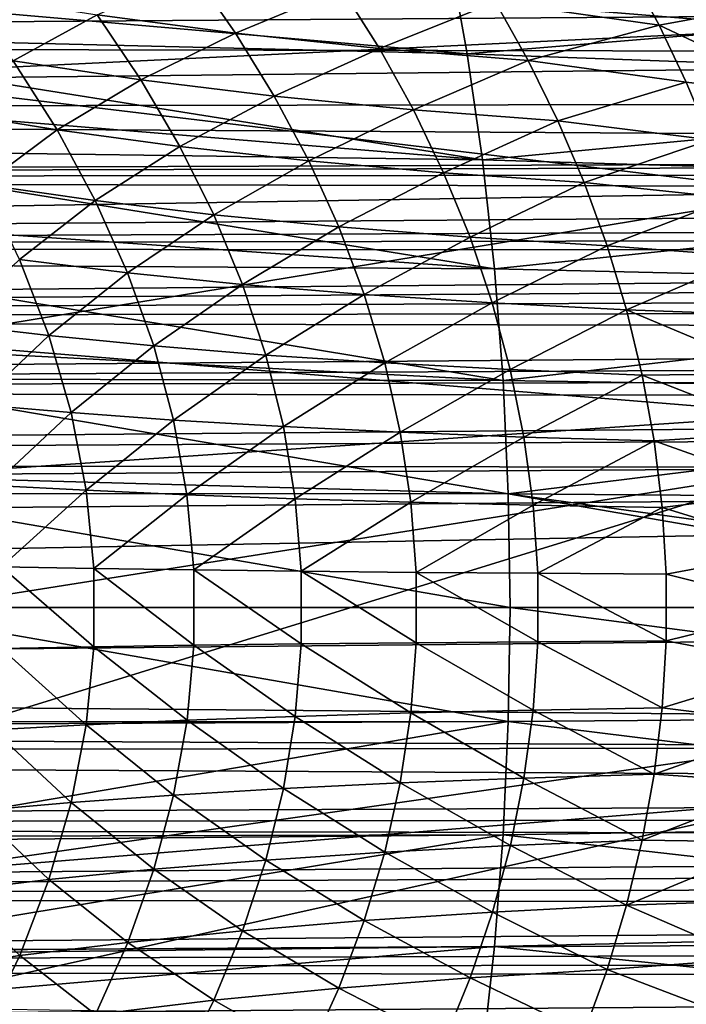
# Model space of a CAD drawing. Header units: metres. Extents: x -27 to 243, y -26 to 26.
# Tile 59 of 88: x 35 to 48, y -8 to 11. Entities that reach past the tile are written whole.
import ezdxf

# ---------------------------------------------------------------- set-up
doc = ezdxf.new("R2010")
doc.units = ezdxf.units.M
doc.layers.add('solid_ASS_SW0001', color=7, linetype='CONTINUOUS')

msp = doc.modelspace()

# ---------------------------------------------------------------- linework, layer by layer
at = {"layer": 'solid_ASS_SW0001'}
for points in [[(50.339352, 10.99447, 64.339859), (50.415245, 13.110498, 64.200081), (30.683735, 12.602313, 54.193901)], [(43.792084, 12.000054, 124.776138), (27.486372, 12.593784, 118.433495), (-23.001406, 10.705154, 99.304367)], [(50.339352, 10.99447, 64.339859), (30.683735, 12.602313, 54.193901), (31.728926, 10.101376, 54.924263)], [(43.835072, 10.516528, 117.786674), (28.64164, 11.848519, 112.200554), (43.485626, 12.45129, 118.700584)], [(43.835072, 10.516528, 117.786674), (43.485626, 12.45129, 118.700584), (59.147858, 11.788536, 124.828331)], [(43.792084, 12.000054, 124.776138), (-23.001406, 10.705154, 99.304367), (60.107841, 11.306737, 131.131454)], [(38.630764, 12.069744, 24.948643), (39.438202, 10.909646, 24.516697), (36.809574, 11.254905, 21.862923)], [(41.457336, 11.752251, 27.499428), (39.438202, 10.909646, 24.516697), (38.630764, 12.069744, 24.948643)], [(44.372997, 11.497735, 29.972048), (46.9063, 12.12303, 32.663387), (47.478939, 11.060295, 32.254456)], [(47.478939, 11.060295, 32.254456), (46.9063, 12.12303, 32.663387), (49.626854, 11.454109, 34.25853)], [(43.835072, 10.516528, 117.786674), (29.234179, 10.871225, 111.928589), (28.64164, 11.848519, 112.200554)], [(43.835072, 10.516528, 117.786674), (59.147858, 11.788536, 124.828331), (59.46307, 9.945594, 124.000053)], [(36.809574, 11.254905, 21.862923), (35.215691, 10.381639, 18.682961), (34.286301, 11.657248, 19.135065)], [(41.457336, 11.752251, 27.499428), (42.168255, 10.620095, 27.090626), (39.438202, 10.909646, 24.516697)], [(44.372997, 11.497735, 29.972048), (42.168255, 10.620095, 27.090626), (41.457336, 11.752251, 27.499428)], [(44.372997, 11.497735, 29.972048), (44.994305, 10.386892, 29.579746), (42.168255, 10.620095, 27.090626)], [(44.372997, 11.497735, 29.972048), (47.478939, 11.060295, 32.254456), (44.994305, 10.386892, 29.579746)], [(47.478939, 11.060295, 32.254456), (49.626854, 11.454109, 34.25853), (50.400921, 9.683798, 33.644485)], [(60.107841, 11.306737, 131.131454), (-23.001406, 10.705154, 99.304367), (76.417572, 10.514408, 137.490814)], [(36.809574, 11.254905, 21.862923), (37.637627, 10.022274, 21.444355), (35.215691, 10.381639, 18.682961)], [(39.438202, 10.909646, 24.516697), (37.637627, 10.022274, 21.444355), (36.809574, 11.254905, 21.862923)], [(44.994305, 10.386892, 29.579746), (47.478939, 11.060295, 32.254456), (47.997078, 9.977768, 31.887215)], [(47.997078, 9.977768, 31.887215), (47.478939, 11.060295, 32.254456), (50.400921, 9.683798, 33.644485)], [(44.125687, 8.504997, 117.029602), (29.876575, 9.675022, 111.633118), (29.234179, 10.871225, 111.928589)], [(44.125687, 8.504997, 117.029602), (29.234179, 10.871225, 111.928589), (43.835072, 10.516528, 117.786674)], [(50.251911, 7.877178, 64.5009), (50.339352, 10.99447, 64.339859), (31.728926, 10.101376, 54.924263)], [(39.438202, 10.909646, 24.516697), (40.171509, 9.71337, 24.125902), (37.637627, 10.022274, 21.444355)], [(42.168255, 10.620095, 27.090626), (40.171509, 9.71337, 24.125902), (39.438202, 10.909646, 24.516697)], [(76.417572, 10.514408, 137.490814), (-23.001406, 10.705154, 99.304367), (-23.545031, 9.443131, 99.240623)], [(76.417572, 10.514408, 137.490814), (-23.545031, 9.443131, 99.240623), (92.721703, 9.623175, 143.851685)], [(42.168255, 10.620095, 27.090626), (42.813217, 9.453536, 26.721693), (40.171509, 9.71337, 24.125902)], [(44.994305, 10.386892, 29.579746), (42.813217, 9.453536, 26.721693), (42.168255, 10.620095, 27.090626)], [(44.125687, 8.504997, 117.029602), (43.835072, 10.516528, 117.786674), (59.46307, 9.945594, 124.000053)], [(35.215691, 10.381639, 18.682961), (36.046398, 9.070704, 18.279118), (33.83897, 9.427744, 15.407628)], [(37.637627, 10.022274, 21.444355), (36.046398, 9.070704, 18.279118), (35.215691, 10.381639, 18.682961)], [(44.994305, 10.386892, 29.579746), (45.557285, 9.243413, 29.226553), (42.813217, 9.453536, 26.721693)], [(44.994305, 10.386892, 29.579746), (47.997078, 9.977768, 31.887215), (45.557285, 9.243413, 29.226553)], [(50.251911, 7.877178, 64.5009), (31.728926, 10.101376, 54.924263), (32.523582, 7.583138, 55.484211)], [(37.637627, 10.022274, 21.444355), (38.37719, 8.755904, 21.071272), (36.046398, 9.070704, 18.279118)], [(40.171509, 9.71337, 24.125902), (38.37719, 8.755904, 21.071272), (37.637627, 10.022274, 21.444355)], [(44.125687, 8.504997, 117.029602), (59.46307, 9.945594, 124.000053), (59.725937, 8.036575, 123.315269)], [(45.557285, 9.243413, 29.226553), (47.997078, 9.977768, 31.887215), (48.459518, 8.880924, 31.561705)], [(48.459518, 8.880924, 31.561705), (47.997078, 9.977768, 31.887215), (50.400921, 9.683798, 33.644485)], [(92.721703, 9.623175, 143.851685), (-23.545031, 9.443131, 99.240623), (108.955536, 8.637257, 150.185791)], [(44.125687, 8.504997, 117.029602), (30.339499, 8.693505, 111.419937), (29.876575, 9.675022, 111.633118)], [(40.171509, 9.71337, 24.125902), (40.825893, 8.48494, 23.778357), (38.37719, 8.755904, 21.071272)], [(42.813217, 9.453536, 26.721693), (40.825893, 8.48494, 23.778357), (40.171509, 9.71337, 24.125902)], [(108.955536, 8.637257, 150.185791), (-23.545031, 9.443131, 99.240623), (-24.020542, 8.150835, 99.187515)], [(36.046398, 9.070704, 18.279118), (34.649639, 8.03331, 15.0233), (33.83897, 9.427744, 15.407628)], [(42.813217, 9.453536, 26.721693), (43.388203, 8.256405, 26.394342), (40.825893, 8.48494, 23.778357)], [(45.557285, 9.243413, 29.226553), (43.388203, 8.256405, 26.394342), (42.813217, 9.453536, 26.721693)], [(45.557285, 9.243413, 29.226553), (46.058632, 8.070936, 28.91386), (43.388203, 8.256405, 26.394342)], [(45.557285, 9.243413, 29.226553), (48.459518, 8.880924, 31.561705), (46.058632, 8.070936, 28.91386)], [(36.046398, 9.070704, 18.279118), (36.771877, 7.728845, 17.926596), (34.649639, 8.03331, 15.0233)], [(38.37719, 8.755904, 21.071272), (36.771877, 7.728845, 17.926596), (36.046398, 9.070704, 18.279118)], [(46.058632, 8.070936, 28.91386), (48.459518, 8.880924, 31.561705), (48.864738, 7.777126, 31.278234)], [(109.774605, 8.518213, 150.511826), (108.955536, 8.637257, 150.185791), (-24.020542, 8.150835, 99.187515)], [(44.353966, 6.431781, 116.434906), (30.874628, 7.376884, 111.173668), (30.339499, 8.693505, 111.419937)], [(44.353966, 6.431781, 116.434906), (30.339499, 8.693505, 111.419937), (44.125687, 8.504997, 117.029602)], [(38.37719, 8.755904, 21.071272), (39.022633, 7.46001, 20.746216), (36.771877, 7.728845, 17.926596)], [(40.825893, 8.48494, 23.778357), (39.022633, 7.46001, 20.746216), (38.37719, 8.755904, 21.071272)], [(109.774605, 8.518213, 150.511826), (-24.020542, 8.150835, 99.187515), (110.573944, 8.264803, 150.84285)], [(40.825893, 8.48494, 23.778357), (41.396568, 7.228375, 23.476156), (39.022633, 7.46001, 20.746216)], [(43.388203, 8.256405, 26.394342), (41.396568, 7.228375, 23.476156), (40.825893, 8.48494, 23.778357)], [(44.353966, 6.431781, 116.434906), (44.125687, 8.504997, 117.029602), (59.725937, 8.036575, 123.315269)], [(110.573944, 8.264803, 150.84285), (-24.020542, 8.150835, 99.187515), (111.329231, 7.881136, 151.16803)], [(43.388203, 8.256405, 26.394342), (43.889202, 7.032533, 26.110285), (41.396568, 7.228375, 23.476156)], [(46.058632, 8.070936, 28.91386), (43.889202, 7.032533, 26.110285), (43.388203, 8.256405, 26.394342)], [(111.329231, 7.881136, 151.16803), (-24.020542, 8.150835, 99.187515), (-24.426065, 6.832507, 99.144157)], [(46.058632, 8.070936, 28.91386), (46.495041, 6.873104, 28.643061), (43.889202, 7.032533, 26.110285)], [(46.058632, 8.070936, 28.91386), (48.864738, 7.777126, 31.278234), (46.495041, 6.873104, 28.643061)], [(111.329231, 7.881136, 151.16803), (-24.426065, 6.832507, 99.144157), (112.020149, 7.376493, 151.47702)], [(50.251911, 7.877178, 64.5009), (32.523582, 7.583138, 55.484211), (33.080799, 5.057144, 55.879242)], [(50.179749, 3.667433, 64.633804), (50.251911, 7.877178, 64.5009), (33.080799, 5.057144, 55.879242)], [(36.771877, 7.728845, 17.926596), (35.3358, 6.611168, 14.697773), (34.649639, 8.03331, 15.0233)], [(44.353966, 6.431781, 116.434906), (59.725937, 8.036575, 123.315269), (59.932247, 6.074191, 122.777809)], [(36.771877, 7.728845, 17.926596), (37.385628, 6.360477, 17.628431), (35.3358, 6.611168, 14.697773)], [(39.022633, 7.46001, 20.746216), (37.385628, 6.360477, 17.628431), (36.771877, 7.728845, 17.926596)], [(46.495041, 6.873104, 28.643061), (48.864738, 7.777126, 31.278234), (49.212891, 6.670496, 31.035984)], [(112.020149, 7.376493, 151.47702), (-24.426065, 6.832507, 99.144157), (112.337189, 7.081667, 151.622955)], [(44.353966, 6.431781, 116.434906), (31.173479, 6.515629, 111.036377), (30.874628, 7.376884, 111.173668)], [(39.022633, 7.46001, 20.746216), (39.568356, 6.138809, 20.471718), (37.385628, 6.360477, 17.628431)], [(41.396568, 7.228375, 23.476156), (39.568356, 6.138809, 20.471718), (39.022633, 7.46001, 20.746216)], [(41.396568, 7.228375, 23.476156), (41.878773, 5.947706, 23.221384), (39.568356, 6.138809, 20.471718)], [(43.889202, 7.032533, 26.110285), (41.878773, 5.947706, 23.221384), (41.396568, 7.228375, 23.476156)], [(112.337189, 7.081667, 151.622955), (-24.426065, 6.832507, 99.144157), (112.632919, 6.760365, 151.761749)], [(43.889202, 7.032533, 26.110285), (44.312229, 5.785754, 25.871223), (41.878773, 5.947706, 23.221384)], [(46.495041, 6.873104, 28.643061), (44.312229, 5.785754, 25.871223), (43.889202, 7.032533, 26.110285)], [(112.632919, 6.760365, 151.761749), (-24.426065, 6.832507, 99.144157), (-24.759912, 5.492747, 99.109795)], [(112.632919, 6.760365, 151.761749), (-24.759912, 5.492747, 99.109795), (112.905411, 6.414597, 151.892227)], [(46.495041, 6.873104, 28.643061), (46.86322, 5.653559, 28.415539), (44.312229, 5.785754, 25.871223)], [(46.495041, 6.873104, 28.643061), (49.212891, 6.670496, 31.035984), (46.86322, 5.653559, 28.415539)], [(35.3358, 6.611168, 14.697773), (35.89164, 5.166124, 14.433877), (34.041348, 5.385137, 11.39729)], [(37.385628, 6.360477, 17.628431), (35.89164, 5.166124, 14.433877), (35.3358, 6.611168, 14.697773)], [(46.86322, 5.653559, 28.415539), (49.212891, 6.670496, 31.035984), (49.505188, 5.561322, 30.833475)], [(112.905411, 6.414597, 151.892227), (-24.759912, 5.492747, 99.109795), (113.152878, 6.046562, 152.01326)], [(44.517979, 4.312364, 116.007637), (31.608503, 4.981894, 110.836342), (31.173479, 6.515629, 111.036377)], [(44.517979, 4.312364, 116.007637), (31.173479, 6.515629, 111.036377), (44.353966, 6.431781, 116.434906)], [(37.385628, 6.360477, 17.628431), (37.882614, 4.970204, 17.387003), (35.89164, 5.166124, 14.433877)], [(39.568356, 6.138809, 20.471718), (37.882614, 4.970204, 17.387003), (37.385628, 6.360477, 17.628431)], [(44.517979, 4.312364, 116.007637), (44.353966, 6.431781, 116.434906), (59.932247, 6.074191, 122.777809)], [(113.152878, 6.046562, 152.01326), (-24.759912, 5.492747, 99.109795), (113.373932, 5.658437, 152.123917)], [(39.568356, 6.138809, 20.471718), (40.010052, 4.796704, 20.249743), (37.882614, 4.970204, 17.387003)], [(41.878773, 5.947706, 23.221384), (40.010052, 4.796704, 20.249743), (39.568356, 6.138809, 20.471718)], [(44.517979, 4.312364, 116.007637), (59.932247, 6.074191, 122.777809), (60.080448, 4.071516, 122.391731)], [(41.878773, 5.947706, 23.221384), (42.268864, 4.647129, 23.015644), (40.010052, 4.796704, 20.249743)], [(44.312229, 5.785754, 25.871223), (42.268864, 4.647129, 23.015644), (41.878773, 5.947706, 23.221384)], [(113.373932, 5.658437, 152.123917), (-24.759912, 5.492747, 99.109795), (113.56752, 5.252032, 152.223404)], [(44.312229, 5.785754, 25.871223), (44.654243, 4.520065, 25.678446), (42.268864, 4.647129, 23.015644)], [(46.86322, 5.653559, 28.415539), (44.654243, 4.520065, 25.678446), (44.312229, 5.785754, 25.871223)], [(46.86322, 5.653559, 28.415539), (47.160686, 4.416097, 28.232328), (44.654243, 4.520065, 25.678446)], [(46.86322, 5.653559, 28.415539), (49.505188, 5.561322, 30.833475), (49.743011, 4.448751, 30.669287)], [(46.86322, 5.653559, 28.415539), (49.743011, 4.448751, 30.669287), (47.160686, 4.416097, 28.232328)], [(113.56752, 5.252032, 152.223404), (-24.759912, 5.492747, 99.109795), (-25.020954, 4.135233, 99.083763)], [(113.56752, 5.252032, 152.223404), (-25.020954, 4.135233, 99.083763), (113.732574, 4.829479, 152.310944)], [(35.89164, 5.166124, 14.433877), (34.51091, 3.86011, 11.177324), (34.041348, 5.385137, 11.39729)], [(50.179749, 3.667433, 64.633804), (33.080799, 5.057144, 55.879242), (33.410767, 2.528639, 56.114098)], [(35.89164, 5.166124, 14.433877), (36.313614, 3.703259, 14.233393), (34.51091, 3.86011, 11.177324)], [(37.882614, 4.970204, 17.387003), (36.313614, 3.703259, 14.233393), (35.89164, 5.166124, 14.433877)], [(44.517979, 4.312364, 116.007637), (31.753965, 4.343408, 110.769318), (31.608503, 4.981894, 110.836342)], [(37.882614, 4.970204, 17.387003), (38.259769, 3.562885, 17.203787), (36.313614, 3.703259, 14.233393)], [(40.010052, 4.796704, 20.249743), (38.259769, 3.562885, 17.203787), (37.882614, 4.970204, 17.387003)], [(113.732574, 4.829479, 152.310944), (-25.020954, 4.135233, 99.083763), (113.867958, 4.393535, 152.385727)], [(40.010052, 4.796704, 20.249743), (40.345104, 3.438333, 20.081503), (38.259769, 3.562885, 17.203787)], [(42.268864, 4.647129, 23.015644), (40.345104, 3.438333, 20.081503), (40.010052, 4.796704, 20.249743)], [(42.268864, 4.647129, 23.015644), (42.564636, 3.331063, 22.859913), (40.345104, 3.438333, 20.081503)], [(44.654243, 4.520065, 25.678446), (42.564636, 3.331063, 22.859913), (42.268864, 4.647129, 23.015644)], [(44.654243, 4.520065, 25.678446), (44.913414, 3.239664, 25.532732), (42.564636, 3.331063, 22.859913)], [(47.160686, 4.416097, 28.232328), (44.913414, 3.239664, 25.532732), (44.654243, 4.520065, 25.678446)], [(113.867958, 4.393535, 152.385727), (-25.020954, 4.135233, 99.083763), (113.972702, 3.947464, 152.447037)], [(44.616879, 2.162984, 115.75), (32.05901, 2.50842, 110.628464), (31.753965, 4.343408, 110.769318)], [(44.616879, 2.162984, 115.75), (31.753965, 4.343408, 110.769318), (44.517979, 4.312364, 116.007637)], [(44.616879, 2.162984, 115.75), (44.517979, 4.312364, 116.007637), (60.080448, 4.071516, 122.391731)], [(47.160686, 4.416097, 28.232328), (47.385952, 3.164696, 28.094036), (44.913414, 3.239664, 25.532732)], [(47.160686, 4.416097, 28.232328), (49.743011, 4.448751, 30.669287), (49.92754, 3.332236, 30.54233)], [(47.160686, 4.416097, 28.232328), (49.92754, 3.332236, 30.54233), (47.385952, 3.164696, 28.094036)], [(113.972702, 3.947464, 152.447037), (-25.020954, 4.135233, 99.083763), (-25.208183, 2.763942, 99.065544)], [(113.972702, 3.947464, 152.447037), (-25.208183, 2.763942, 99.065544), (114.046211, 3.494796, 152.49437)], [(44.616879, 2.162984, 115.75), (60.080448, 4.071516, 122.391731), (60.169811, 2.042204, 122.158936)], [(36.313614, 3.703259, 14.233393), (34.827831, 2.321811, 11.028668), (34.51091, 3.86011, 11.177324)], [(50.170097, 2.635461, 64.651581), (50.179749, 3.667433, 64.633804), (33.410767, 2.528639, 56.114098)], [(36.313614, 3.703259, 14.233393), (36.598335, 2.227674, 14.098024), (34.827831, 2.321811, 11.028668)], [(38.259769, 3.562885, 17.203787), (36.598335, 2.227674, 14.098024), (36.313614, 3.703259, 14.233393)], [(38.259769, 3.562885, 17.203787), (38.514175, 2.143399, 17.080208), (36.598335, 2.227674, 14.098024)], [(40.345104, 3.438333, 20.081503), (38.514175, 2.143399, 17.080208), (38.259769, 3.562885, 17.203787)], [(114.046211, 3.494796, 152.49437), (-25.208183, 2.763942, 99.065544), (114.099312, 2.58358, 152.546158)], [(40.345104, 3.438333, 20.081503), (40.571007, 2.068352, 19.968164), (38.514175, 2.143399, 17.080208)], [(42.564636, 3.331063, 22.859913), (40.571007, 2.068352, 19.968164), (40.345104, 3.438333, 20.081503)], [(42.564636, 3.331063, 22.859913), (42.763973, 2.00394, 22.755131), (40.571007, 2.068352, 19.968164)], [(44.913414, 3.239664, 25.532732), (42.763973, 2.00394, 22.755131), (42.564636, 3.331063, 22.859913)], [(44.913414, 3.239664, 25.532732), (45.087986, 1.948762, 25.434824), (42.763973, 2.00394, 22.755131)], [(47.385952, 3.164696, 28.094036), (45.087986, 1.948762, 25.434824), (44.913414, 3.239664, 25.532732)], [(47.385952, 3.164696, 28.094036), (49.92754, 3.332236, 30.54233), (50.058819, 2.21616, 30.452311)], [(47.385952, 3.164696, 28.094036), (47.537582, 1.903347, 28.001244), (45.087986, 1.948762, 25.434824)], [(47.385952, 3.164696, 28.094036), (50.058819, 2.21616, 30.452311), (47.537582, 1.903347, 28.001244)], [(114.099312, 2.58358, 152.546158), (-25.208183, 2.763942, 99.065544), (-25.320784, 1.383675, 99.054779)], [(50.170097, 2.635461, 64.651581), (33.519989, -0.00053, 56.19199), (33.410683, -2.529598, 56.114037)], [(50.169891, -2.609056, 64.651962), (50.170097, 2.635461, 64.651581), (33.410683, -2.529598, 56.114037)], [(50.170097, 2.635461, 64.651581), (33.410767, 2.528639, 56.114098), (33.519989, -0.00053, 56.19199)], [(114.099312, 2.58358, 152.546158), (-25.320784, 1.383675, 99.054779), (-25.35837, 0, 99.051201)], [(114.086655, 0, 152.579132), (114.099312, 2.58358, 152.546158), (-25.35837, 0, 99.051201)], [(44.616879, 2.162984, 115.75), (32.097553, 2.167082, 110.610626), (32.05901, 2.50842, 110.628464)], [(36.598335, 2.227674, 14.098024), (34.988235, 0.775562, 10.953338), (34.827831, 2.321811, 11.028668)], [(44.649857, 0, 115.663681), (32.210808, 0, 110.558105), (32.097553, 2.167082, 110.610626)], [(44.649857, 0, 115.663681), (32.097553, 2.167082, 110.610626), (44.616879, 2.162984, 115.75)], [(36.598335, 2.227674, 14.098024), (36.742428, 0.744468, 14.029477), (34.988235, 0.775562, 10.953338)], [(38.514175, 2.143399, 17.080208), (36.742428, 0.744468, 14.029477), (36.598335, 2.227674, 14.098024)], [(38.514175, 2.143399, 17.080208), (38.642899, 0.716625, 17.017681), (36.742428, 0.744468, 14.029477)], [(40.571007, 2.068352, 19.968164), (38.642899, 0.716625, 17.017681), (38.514175, 2.143399, 17.080208)], [(40.571007, 2.068352, 19.968164), (40.685257, 0.691417, 19.910887), (38.642899, 0.716625, 17.017681)], [(42.763973, 2.00394, 22.755131), (40.685257, 0.691417, 19.910887), (40.571007, 2.068352, 19.968164)], [(44.616879, 2.162984, 115.75), (60.169811, 2.042204, 122.158936), (60.199673, 0, 122.080963)], [(57.07555, 0, 120.788551), (44.616879, 2.162984, 115.75), (60.199673, 0, 122.080963)], [(57.07555, 0, 120.788551), (44.649857, 0, 115.663681), (44.616879, 2.162984, 115.75)], [(47.537582, 1.903347, 28.001244), (50.058819, 2.21616, 30.452311), (50.137146, 1.105332, 30.398773)], [(42.763973, 2.00394, 22.755131), (42.864761, 0.670195, 22.702232), (40.685257, 0.691417, 19.910887)], [(45.087986, 1.948762, 25.434824), (42.864761, 0.670195, 22.702232), (42.763973, 2.00394, 22.755131)], [(45.087986, 1.948762, 25.434824), (45.176201, 0.65157, 25.385464), (42.864761, 0.670195, 22.702232)], [(47.537582, 1.903347, 28.001244), (45.176201, 0.65157, 25.385464), (45.087986, 1.948762, 25.434824)], [(47.537582, 1.903347, 28.001244), (47.614143, 0.63604, 27.954531), (45.176201, 0.65157, 25.385464)], [(47.537582, 1.903347, 28.001244), (50.137146, 1.105332, 30.398773), (47.614143, 0.63604, 27.954531)], [(47.614143, 0.63604, 27.954531), (50.137146, 1.105332, 30.398773), (50.163197, -0.00188, 30.381016)], [(36.742641, -0.741257, 14.029384), (34.988415, -0.773315, 10.953265), (34.988235, 0.775562, 10.953338)], [(36.742428, 0.744468, 14.029477), (36.742641, -0.741257, 14.029384), (34.988235, 0.775562, 10.953338)], [(38.643139, -0.712561, 17.017572), (36.742641, -0.741257, 14.029384), (36.742428, 0.744468, 14.029477)], [(38.642899, 0.716625, 17.017681), (38.643139, -0.712561, 17.017572), (36.742428, 0.744468, 14.029477)], [(40.685459, -0.687818, 19.910789), (38.643139, -0.712561, 17.017572), (38.642899, 0.716625, 17.017681)], [(40.685257, 0.691417, 19.910887), (40.685459, -0.687818, 19.910789), (38.642899, 0.716625, 17.017681)], [(42.864979, -0.665741, 22.70212), (40.685459, -0.687818, 19.910789), (40.685257, 0.691417, 19.910887)], [(42.864761, 0.670195, 22.702232), (42.864979, -0.665741, 22.70212), (40.685257, 0.691417, 19.910887)], [(45.176376, -0.647701, 25.385365), (42.864979, -0.665741, 22.70212), (42.864761, 0.670195, 22.702232)], [(45.176201, 0.65157, 25.385464), (45.176376, -0.647701, 25.385365), (42.864761, 0.670195, 22.702232)], [(47.614269, -0.633235, 27.954451), (45.176376, -0.647701, 25.385365), (45.176201, 0.65157, 25.385464)], [(47.614143, 0.63604, 27.954531), (47.614269, -0.633235, 27.954451), (45.176201, 0.65157, 25.385464)], [(47.614143, 0.63604, 27.954531), (50.163197, -0.00188, 30.381016), (47.614269, -0.633235, 27.954451)], [(114.086655, 0, 152.579132), (-25.35837, 0, 99.051201), (-25.320766, -1.383978, 99.054779)], [(114.086655, 0, 152.579132), (-25.320766, -1.383978, 99.054779), (114.099312, -2.58358, 152.546158)], [(32.097546, -2.167148, 110.610634), (32.210808, 0, 110.558105), (44.616879, -2.162935, 115.75)], [(44.616879, -2.162935, 115.75), (32.210808, 0, 110.558105), (44.649857, 0, 115.663681)], [(60.169815, -2.042053, 122.15892), (44.616879, -2.162935, 115.75), (44.649857, 0, 115.663681)], [(60.169815, -2.042053, 122.15892), (44.649857, 0, 115.663681), (57.07555, 0, 120.788551)], [(47.614269, -0.633235, 27.954451), (50.163197, -0.00188, 30.381016), (50.137032, -1.109106, 30.398844)], [(36.742641, -0.741257, 14.029384), (36.598972, -2.224416, 14.097749), (34.988415, -0.773315, 10.953265)], [(38.514881, -2.139293, 17.079882), (36.598972, -2.224416, 14.097749), (36.742641, -0.741257, 14.029384)], [(38.643139, -0.712561, 17.017572), (38.514881, -2.139293, 17.079882), (36.742641, -0.741257, 14.029384)], [(40.571602, -2.06471, 19.967876), (38.514881, -2.139293, 17.079882), (38.643139, -0.712561, 17.017572)], [(40.685459, -0.687818, 19.910789), (40.571602, -2.06471, 19.967876), (38.643139, -0.712561, 17.017572)], [(42.764614, -1.999447, 22.754797), (40.571602, -2.06471, 19.967876), (40.685459, -0.687818, 19.910789)], [(42.864979, -0.665741, 22.70212), (42.764614, -1.999447, 22.754797), (40.685459, -0.687818, 19.910789)], [(45.088505, -1.944853, 25.43453), (42.764614, -1.999447, 22.754797), (42.864979, -0.665741, 22.70212)], [(45.176376, -0.647701, 25.385365), (45.088505, -1.944853, 25.43453), (42.864979, -0.665741, 22.70212)], [(47.537952, -1.900499, 28.001011), (45.088505, -1.944853, 25.43453), (45.176376, -0.647701, 25.385365)], [(47.614269, -0.633235, 27.954451), (47.537952, -1.900499, 28.001011), (45.176376, -0.647701, 25.385365)], [(47.614269, -0.633235, 27.954451), (50.137032, -1.109106, 30.398844), (47.537952, -1.900499, 28.001011)], [(36.598972, -2.224416, 14.097749), (34.828362, -2.319512, 11.028455), (34.988415, -0.773315, 10.953265)], [(47.537952, -1.900499, 28.001011), (50.137032, -1.109106, 30.398844), (50.058533, -2.220492, 30.452494)], [(114.099312, -2.58358, 152.546158), (-25.320766, -1.383978, 99.054779), (-25.208145, -2.764277, 99.065552)], [(42.764614, -1.999447, 22.754797), (42.565685, -3.326515, 22.859367), (40.571602, -2.06471, 19.967876)], [(44.914268, -3.235698, 25.532249), (42.565685, -3.326515, 22.859367), (42.764614, -1.999447, 22.754797)], [(45.088505, -1.944853, 25.43453), (44.914268, -3.235698, 25.532249), (42.764614, -1.999447, 22.754797)], [(60.169815, -2.042053, 122.15892), (60.080467, -4.071217, 122.391685), (44.616879, -2.162935, 115.75)], [(47.386559, -3.161785, 28.093655), (44.914268, -3.235698, 25.532249), (45.088505, -1.944853, 25.43453)], [(47.537952, -1.900499, 28.001011), (47.386559, -3.161785, 28.093655), (45.088505, -1.944853, 25.43453)], [(47.537952, -1.900499, 28.001011), (50.058533, -2.220492, 30.452494), (47.386559, -3.161785, 28.093655)], [(31.753918, -4.343621, 110.769341), (44.616879, -2.162935, 115.75), (44.517986, -4.312267, 116.007622)], [(31.753918, -4.343621, 110.769341), (32.092274, -2.216976, 110.613075), (44.616879, -2.162935, 115.75)], [(32.092274, -2.216976, 110.613075), (32.097546, -2.167148, 110.610634), (44.616879, -2.162935, 115.75)], [(36.598972, -2.224416, 14.097749), (36.314651, -3.699933, 14.232942), (34.828362, -2.319512, 11.028455)], [(38.260925, -3.558719, 17.203255), (36.314651, -3.699933, 14.232942), (36.598972, -2.224416, 14.097749)], [(38.514881, -2.139293, 17.079882), (38.260925, -3.558719, 17.203255), (36.598972, -2.224416, 14.097749)], [(40.346077, -3.434629, 20.081032), (38.260925, -3.558719, 17.203255), (38.514881, -2.139293, 17.079882)], [(40.571602, -2.06471, 19.967876), (40.346077, -3.434629, 20.081032), (38.514881, -2.139293, 17.079882)], [(42.565685, -3.326515, 22.859367), (40.346077, -3.434629, 20.081032), (40.571602, -2.06471, 19.967876)], [(60.080467, -4.071217, 122.391685), (44.517986, -4.312267, 116.007622), (44.616879, -2.162935, 115.75)], [(47.386559, -3.161785, 28.093655), (50.058533, -2.220492, 30.452494), (49.927074, -3.336672, 30.542631)], [(36.314651, -3.699933, 14.232942), (34.511772, -3.857735, 11.176977), (34.828362, -2.319512, 11.028455)], [(114.046204, -3.494879, 152.494354), (114.099312, -2.58358, 152.546158), (-25.208145, -2.764277, 99.065552)], [(50.169891, -2.609056, 64.651962), (33.410683, -2.529598, 56.114037), (33.08065, -5.057994, 55.879139)], [(50.179749, -3.667252, 64.633804), (50.169891, -2.609056, 64.651962), (33.08065, -5.057994, 55.879139)], [(114.046204, -3.494879, 152.494354), (-25.208145, -2.764277, 99.065552), (-25.020924, -4.135414, 99.083763)], [(47.386559, -3.161785, 28.093655), (47.16151, -4.413127, 28.231808), (44.914268, -3.235698, 25.532249)], [(47.386559, -3.161785, 28.093655), (49.927074, -3.336672, 30.542631), (47.16151, -4.413127, 28.231808)], [(42.565685, -3.326515, 22.859367), (42.270298, -4.642536, 23.014896), (40.346077, -3.434629, 20.081032)], [(44.655407, -4.516048, 25.677788), (42.270298, -4.642536, 23.014896), (42.565685, -3.326515, 22.859367)], [(44.914268, -3.235698, 25.532249), (44.655407, -4.516048, 25.677788), (42.565685, -3.326515, 22.859367)], [(47.16151, -4.413127, 28.231808), (44.655407, -4.516048, 25.677788), (44.914268, -3.235698, 25.532249)], [(47.16151, -4.413127, 28.231808), (49.927074, -3.336672, 30.542631), (49.742584, -4.451993, 30.669561)], [(114.046204, -3.494879, 152.494354), (-25.020924, -4.135414, 99.083763), (113.972679, -3.947597, 152.447021)], [(40.346077, -3.434629, 20.081032), (40.011379, -4.792945, 20.2491), (38.260925, -3.558719, 17.203255)], [(42.270298, -4.642536, 23.014896), (40.011379, -4.792945, 20.2491), (40.346077, -3.434629, 20.081032)], [(50.179749, -3.667252, 64.633804), (33.08065, -5.057994, 55.879139), (32.523342, -7.584028, 55.484043)], [(50.251293, -7.850801, 64.502037), (50.179749, -3.667252, 64.633804), (32.523342, -7.584028, 55.484043)], [(36.314651, -3.699933, 14.232942), (35.893055, -5.162736, 14.433261), (34.511772, -3.857735, 11.176977)], [(37.884193, -4.965986, 17.386274), (35.893055, -5.162736, 14.433261), (36.314651, -3.699933, 14.232942)], [(38.260925, -3.558719, 17.203255), (37.884193, -4.965986, 17.386274), (36.314651, -3.699933, 14.232942)], [(40.011379, -4.792945, 20.2491), (37.884193, -4.965986, 17.386274), (38.260925, -3.558719, 17.203255)], [(35.893055, -5.162736, 14.433261), (34.042519, -5.382688, 11.396817), (34.511772, -3.857735, 11.176977)], [(113.972679, -3.947597, 152.447021), (-25.020924, -4.135414, 99.083763), (113.867912, -4.393716, 152.385696)], [(60.080467, -4.071217, 122.391685), (59.932285, -6.073749, 122.77771), (44.517986, -4.312267, 116.007622)], [(113.867912, -4.393716, 152.385696), (-25.020924, -4.135414, 99.083763), (-24.759899, -5.492812, 99.109795)], [(113.867912, -4.393716, 152.385696), (-24.759899, -5.492812, 99.109795), (113.732498, -4.829697, 152.310898)], [(31.173311, -6.516166, 111.036461), (44.517986, -4.312267, 116.007622), (44.353981, -6.431638, 116.434868)], [(31.173311, -6.516166, 111.036461), (31.736071, -4.427086, 110.777573), (44.517986, -4.312267, 116.007622)], [(31.736071, -4.427086, 110.777573), (31.753918, -4.343621, 110.769341), (44.517986, -4.312267, 116.007622)], [(59.932285, -6.073749, 122.77771), (44.353981, -6.431638, 116.434868), (44.517986, -4.312267, 116.007622)], [(47.16151, -4.413127, 28.231808), (46.864239, -5.650558, 28.414896), (44.655407, -4.516048, 25.677788)], [(47.16151, -4.413127, 28.231808), (49.742584, -4.451993, 30.669561), (46.864239, -5.650558, 28.414896)], [(46.864239, -5.650558, 28.414896), (49.742584, -4.451993, 30.669561), (49.50494, -5.563168, 30.833626)], [(42.270298, -4.642536, 23.014896), (41.880566, -5.943103, 23.220451), (40.011379, -4.792945, 20.2491)], [(44.313679, -5.781719, 25.870403), (41.880566, -5.943103, 23.220451), (42.270298, -4.642536, 23.014896)], [(44.655407, -4.516048, 25.677788), (44.313679, -5.781719, 25.870403), (42.270298, -4.642536, 23.014896)], [(46.864239, -5.650558, 28.414896), (44.313679, -5.781719, 25.870403), (44.655407, -4.516048, 25.677788)], [(113.732498, -4.829697, 152.310898), (-24.759899, -5.492812, 99.109795), (113.567421, -5.252265, 152.223358)], [(40.011379, -4.792945, 20.2491), (39.570007, -6.135028, 20.470917), (37.884193, -4.965986, 17.386274)], [(41.880566, -5.943103, 23.220451), (39.570007, -6.135028, 20.470917), (40.011379, -4.792945, 20.2491)], [(37.884193, -4.965986, 17.386274), (37.387596, -6.356243, 17.627523), (35.893055, -5.162736, 14.433261)], [(39.570007, -6.135028, 20.470917), (37.387596, -6.356243, 17.627523), (37.884193, -4.965986, 17.386274)], [(35.893055, -5.162736, 14.433261), (35.337559, -6.60775, 14.697005), (34.042519, -5.382688, 11.396817)], [(37.387596, -6.356243, 17.627523), (35.337559, -6.60775, 14.697005), (35.893055, -5.162736, 14.433261)], [(113.567421, -5.252265, 152.223358), (-24.759899, -5.492812, 99.109795), (113.373817, -5.658656, 152.123856)], [(35.337559, -6.60775, 14.697005), (33.424461, -6.889076, 11.685962), (34.042519, -5.382688, 11.396817)], [(113.373817, -5.658656, 152.123856), (-24.759899, -5.492812, 99.109795), (-24.426003, -6.832743, 99.144165)], [(46.864239, -5.650558, 28.414896), (49.50494, -5.563168, 30.833626), (49.212883, -6.671156, 31.035971)], [(113.373817, -5.658656, 152.123856), (-24.426003, -6.832743, 99.144165), (113.152748, -6.046762, 152.013199)], [(44.313679, -5.781719, 25.870403), (43.890907, -7.028534, 26.109324), (41.880566, -5.943103, 23.220451)], [(46.496227, -6.870121, 28.642315), (43.890907, -7.028534, 26.109324), (44.313679, -5.781719, 25.870403)], [(46.864239, -5.650558, 28.414896), (46.496227, -6.870121, 28.642315), (44.313679, -5.781719, 25.870403)], [(46.864239, -5.650558, 28.414896), (49.212883, -6.671156, 31.035971), (46.496227, -6.870121, 28.642315)], [(41.880566, -5.943103, 23.220451), (41.398678, -7.22382, 23.475056), (39.570007, -6.135028, 20.470917)], [(43.890907, -7.028534, 26.109324), (41.398678, -7.22382, 23.475056), (41.880566, -5.943103, 23.220451)], [(113.152748, -6.046762, 152.013199), (-24.426003, -6.832743, 99.144165), (112.905273, -6.414779, 151.892166)], [(39.570007, -6.135028, 20.470917), (39.02457, -7.456264, 20.745274), (37.387596, -6.356243, 17.627523)], [(41.398678, -7.22382, 23.475056), (39.02457, -7.456264, 20.745274), (39.570007, -6.135028, 20.470917)], [(59.932285, -6.073749, 122.77771), (59.726006, -8.036, 123.315086), (44.353981, -6.431638, 116.434868)], [(37.387596, -6.356243, 17.627523), (36.774193, -7.724654, 17.925524), (35.337559, -6.60775, 14.697005)], [(39.02457, -7.456264, 20.745274), (36.774193, -7.724654, 17.925524), (37.387596, -6.356243, 17.627523)], [(112.905273, -6.414779, 151.892166), (-24.426003, -6.832743, 99.144165), (112.632767, -6.760537, 151.761673)], [(30.789427, -7.60323, 111.21283), (44.353981, -6.431638, 116.434868), (44.12571, -8.504812, 117.029541)], [(30.789427, -7.60323, 111.21283), (31.151131, -6.584266, 111.046654), (44.353981, -6.431638, 116.434868)], [(31.151131, -6.584266, 111.046654), (31.173311, -6.516166, 111.036461), (44.353981, -6.431638, 116.434868)], [(59.726006, -8.036, 123.315086), (44.12571, -8.504812, 117.029541), (44.353981, -6.431638, 116.434868)], [(35.337559, -6.60775, 14.697005), (34.651695, -8.029922, 15.022398), (33.424461, -6.889076, 11.685962)], [(36.774193, -7.724654, 17.925524), (34.651695, -8.029922, 15.022398), (35.337559, -6.60775, 14.697005)], [(46.496227, -6.870121, 28.642315), (49.212883, -6.671156, 31.035971), (48.864964, -7.776946, 31.278063)], [(112.632767, -6.760537, 151.761673), (-24.426003, -6.832743, 99.144165), (112.337029, -7.081828, 151.622879)], [(112.337029, -7.081828, 151.622879), (-24.426003, -6.832743, 99.144165), (-24.020422, -8.151179, 99.187531)], [(46.496227, -6.870121, 28.642315), (46.059956, -8.068027, 28.913033), (43.890907, -7.028534, 26.109324)], [(46.496227, -6.870121, 28.642315), (48.864964, -7.776946, 31.278063), (46.059956, -8.068027, 28.913033)], [(112.337029, -7.081828, 151.622879), (-24.020422, -8.151179, 99.187531), (112.019974, -7.376646, 151.476944)], [(43.890907, -7.028534, 26.109324), (43.390118, -8.252503, 26.393261), (41.398678, -7.22382, 23.475056)], [(46.059956, -8.068027, 28.913033), (43.390118, -8.252503, 26.393261), (43.890907, -7.028534, 26.109324)], [(41.398678, -7.22382, 23.475056), (40.828274, -8.480494, 23.777113), (39.02457, -7.456264, 20.745274)], [(43.390118, -8.252503, 26.393261), (40.828274, -8.480494, 23.777113), (41.398678, -7.22382, 23.475056)], [(112.019974, -7.376646, 151.476944), (-24.020422, -8.151179, 99.187531), (111.329041, -7.88125, 151.167938)], [(39.02457, -7.456264, 20.745274), (38.379364, -8.752254, 21.070211), (36.774193, -7.724654, 17.925524)], [(40.828274, -8.480494, 23.777113), (38.379364, -8.752254, 21.070211), (39.02457, -7.456264, 20.745274)]]:
    msp.add_3dface(points, dxfattribs=at)

doc.saveas('drawing.dxf')
